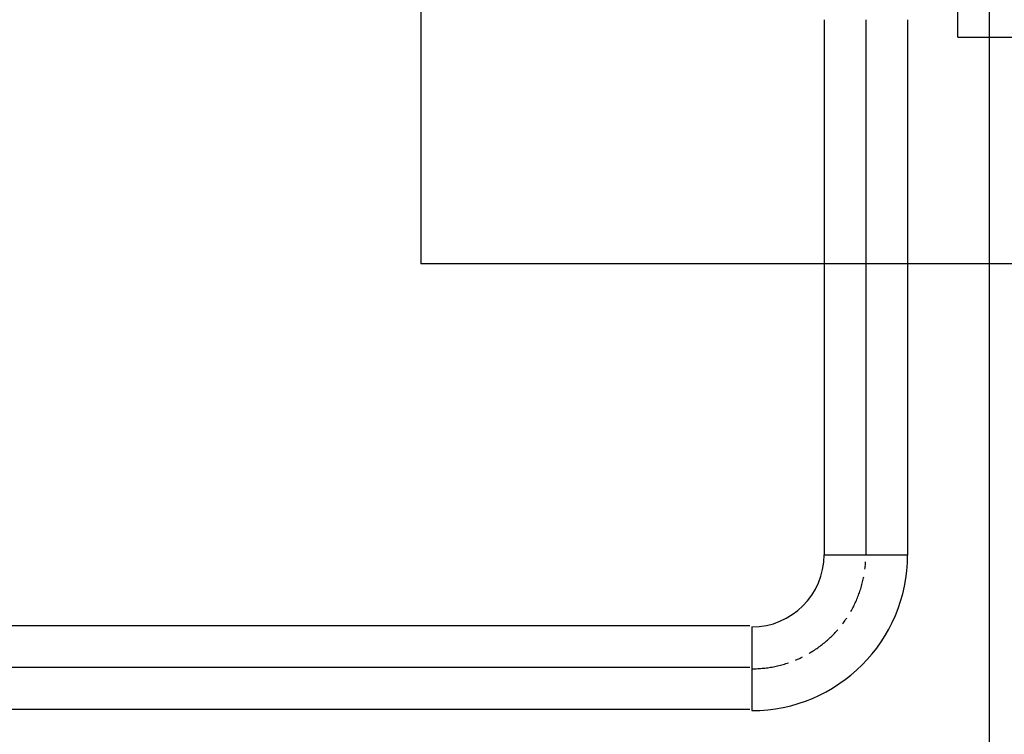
# Model space of a CAD drawing. Extents: x -940 to 22840, y -452 to 16368.
# Tile 38 of 50: x 11753 to 13399, y 8095 to 9289. Entities that reach past the tile are written whole.
import ezdxf

# ---------------------------------------------------------------- set-up
doc = ezdxf.new("R2010")
doc.units = 0
doc.header["$LTSCALE"] = 20
for name, pattern in [('2322101', [45, 40, -5]), ('2322102', [45, 5, -2, 5, -2, 5, -2, 5, -2, 5, -2, 5, -5]), ('2322121', [2000, 1000, 1000]), ('CENTER2', [11.25, 7.5, -1.25, 1.25, -1.25]), ('CENTER4', [5, 3.125, -0.625, 0.625, -0.625]), ('DASHDOT', [9, 6, -1.5, 0, -1.5])]:
    doc.linetypes.add(name, pattern=pattern)
doc.layers.get('0').update_dxf_attribs({"linetype": 'CONTINUOUS'})
for name, color, linetype in [('AL$7----_STRAMIEN', 1, 'DASHDOT'), ('WL524---', 4, 'CONTINUOUS'), ('WL561---', 4, 'CONTINUOUS'), ('WL561---_HARTLIJN', 1, 'CONTINUOUS'), ('WL562---', 4, 'CONTINUOUS'), ('WL5627--', 4, 'CONTINUOUS')]:
    doc.layers.add(name, color=color, linetype=linetype)

# ---------------------------------------------------------------- blocks, each defined once
blk = doc.blocks.new('TR-L-8B')
at = {"color": 0, "linetype": 'CONTINUOUS'}
for p, q in [((-0.5, 69.85), (0.5, 69.85)), ((-0.5, -69.85), (0.5, -69.85))]:
    blk.add_line(p, q, dxfattribs=at)
at = {"layer": 'WL561---_HARTLIJN', "linetype": 'CENTER2'}
blk.add_line((-0.5, 0), (0.5, 0), dxfattribs=at)
blk = doc.blocks.new('TR-B3-1-8B5ABE')
at = {"color": 0, "linetype": 'CONTINUOUS'}
for p, q in [((-69.85, 190.5), (69.85, 190.5)), ((-190.5, 69.85), (-190.5, -69.85))]:
    blk.add_line(p, q, dxfattribs=at)
for radius in [120.65, 260.35]:
    blk.add_arc((-190.5, 190.5), radius, 270, 0, dxfattribs=at)
at = {"layer": 'WL561---_HARTLIJN', "linetype": 'CENTER4'}
blk.add_arc((-190.5, 190.5), 190.5, 270, 0, dxfattribs=at)

msp = doc.modelspace()

# ---------------------------------------------------------------- linework, layer by layer
at = {"layer": 'AL$7----_STRAMIEN', "color": 8, "linetype": 'CONTINUOUS'}
for p in [(12423.8, 10081), (15273.8, 8881)]:
    msp.add_line(p, (12423.8, 8881), dxfattribs=at)
at = {"layer": 'WL524---', "linetype": '2322121'}
msp.add_line((13374, 7465.6), (13374, 9478.5), dxfattribs=at)
at = {"layer": 'WL561---', "color": 1}
for q in [(13321.4, 9484.7), (13668.1, 9260.2)]:
    msp.add_line((13321.4, 9260.2), q, dxfattribs=at)

# ---------------------------------------------------------------- block references
at = {"layer": 'WL562---', "linetype": '2322101'}
msp.add_blockref('TR-B3-1-8B5ABE', (13167.5, 8204.3), dxfattribs=at)
at = {"layer": 'WL562---', "linetype": '2322101', "xscale": 3019.721979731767, "rotation": 180}
msp.add_blockref('TR-L-8B', (11463.6, 8206.2), dxfattribs=at)
at = {"layer": 'WL5627--', "linetype": '2322102', "xscale": 894.5363234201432, "rotation": 270}
msp.add_blockref('TR-L-8B', (13167.5, 8841.6), dxfattribs=at)

doc.saveas('drawing.dxf')
